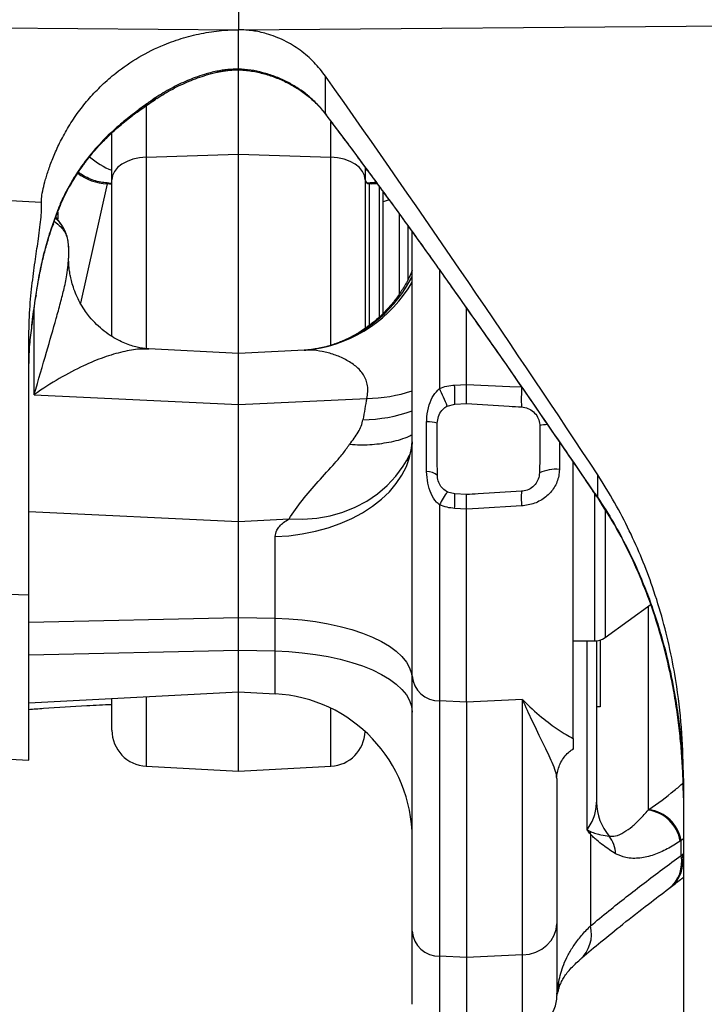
# Model space of a CAD drawing. Extents: x 0 to 8410, y 0 to 5940.
# Tile 26 of 158: x 1062 to 1251, y 2364 to 2636. Entities that reach past the tile are written whole.
import ezdxf

# ---------------------------------------------------------------- set-up
doc = ezdxf.new("R2010")
doc.units = 0
doc.header["$LTSCALE"] = 10
doc.layers.get('0').update_dxf_attribs({"linetype": 'CONTINUOUS'})
doc.styles.add('SLDTEXTSTYLE0', font='TXT', dxfattribs={"width": 0.605})
doc.dimstyles.new('SLDDIMSTYLE1', dxfattribs={"dimtxt": 50, "dimasz": 50, "dimexe": 0, "dimexo": 0.0625, "dimgap": 12.5, "dimtad": 1, "dimdec": 1, "dimrnd": 1e-09, "dimzin": 12, "dimtxsty": 'SLDTEXTSTYLE0', "dimsah": 1, "dimcen": 0.09, "dimazin": 3, "dimtfac": 1, "dimtofl": 0, "dimtmove": 0, "dimatfit": 3, "dimtolj": 1, "dimtzin": 12})

# ---------------------------------------------------------------- blocks, each defined once
blk = doc.blocks.new('_D_20')
at = {"color": 7, "linetype": 'CONTINUOUS'}
for p, q in [((286.65, 2500.02), (286.65, 1272.39)), ((1938.65, 2492.02), (1938.65, 1272.39)), ((1938.65, 1287.39), (286.65, 1287.39))]:
    blk.add_line(p, q, dxfattribs=at)
for points in [[(286.65, 1287.39), (336.65, 1279.89), (336.65, 1294.89)], [(1938.65, 1287.39), (1888.65, 1294.89), (1888.65, 1279.89)]]:
    blk.add_solid(points, dxfattribs=at)
at = {"color": 7, "linetype": 'CONTINUOUS', "insert": (1036.26, 1351.84), "char_height": 50, "attachment_point": 1, "style": 'SLDTEXTSTYLE0'}
blk.add_mtext('1652', dxfattribs=at)

msp = doc.modelspace()

# ---------------------------------------------------------------- linework, layer by layer
at = {"color": 7, "linetype": 'CONTINUOUS'}
for p, q in [((1122.648021, 2878.093054), (1122.648021, 2633.143236)), ((1122.648021, 2598.717977), (1122.648021, 2621.953298)), ((1100.051671, 2614.173462), (1099.762303, 2613.972952)), ((1087.648021, 2591.632773), (1087.648021, 2604.549457)), ((1122.648021, 2543.515016), (1122.648021, 2598.717977)), ((1157.648021, 2595.006158), (1157.648021, 2591.632773)), ((1087.648021, 2590.605547), (1085.988862, 2590.730836)), ((1087.648021, 2548.246672), (1087.648021, 2591.632773)), ((1157.648021, 2591.632773), (1157.648021, 2550.516893)), ((1159.30718, 2590.730836), (1158.312952, 2590.655734)), ((1160.997064, 2590.521743), (1158.848023, 2590.521743)), ((1162.64802, 2554.744174), (1162.64802, 2588.437964)), ((1164.261138, 2586.064746), (1162.64802, 2585.47764)), ((1072.64802, 2582.652141), (1072.64802, 2580.799033)), ((1073.995957, 2578.765799), (1072.176644, 2581.362535)), ((1170.648021, 2454.355409), (1170.648021, 2577.328016)), ((1075.648022, 2572.972586), (1075.648022, 2569.954087)), ((1185.648022, 2534.966757), (1185.648022, 2556.139519)), ((1064.648023, 2476.802816), (1064.648023, 2547.401358)), ((1122.648021, 2543.515016), (1097.842237, 2544.814994)), ((1140.835933, 2544.468214), (1122.648021, 2543.515016)), ((1122.648021, 2529.461135), (1122.648021, 2543.515016)), ((1122.648021, 2497.122933), (1122.648021, 2529.461135)), ((1180.359998, 2529.004564), (1182.44831, 2529.538502)), ((1182.44831, 2529.538502), (1185.648022, 2529.749801)), ((1170.629913, 2519.107034), (1170.648021, 2519.921471)), ((1215.148022, 2437.05826), (1215.148022, 2513.499429)), ((1182.430541, 2504.733075), (1180.428115, 2505.237688)), ((1185.648022, 2504.537989), (1182.430541, 2504.733075)), ((1221.931791, 2503.684093), (1221.60731, 2504.152347)), ((1185.648022, 2447.099974), (1185.648022, 2500.518967)), ((1122.648021, 2470.544388), (1122.648021, 2497.122933)), ((1064.648023, 2431.061377), (1064.648023, 2476.802816)), ((1223.962349, 2464.976658), (1236.670112, 2474.209358)), ((1122.648021, 2461.481323), (1122.648021, 2470.544388)), ((1215.148022, 2464.021732), (1221.023423, 2464.021732)), ((1221.64802, 2464.060892), (1221.64802, 2419.412901)), ((1222.648022, 2464.293053), (1222.648022, 2445.809652)), ((1122.648021, 2449.933698), (1122.648021, 2461.481323)), ((1170.648021, 2383.721878), (1170.648021, 2454.355409)), ((1064.648023, 2446.894039), (1122.648021, 2449.933698)), ((1122.648021, 2449.933698), (1132.741459, 2449.404706)), ((1122.648021, 2428.021719), (1122.648021, 2449.933698)), ((1087.648021, 2439.345648), (1087.648021, 2448.099424)), ((1185.648022, 2447.099974), (1185.648022, 2376.466443)), ((1222.648022, 2445.809652), (1221.64802, 2445.809652)), ((1244.648022, 2439.096977), (1244.648022, 2437.569906)), ((998.648023, 2434.520294), (1064.648023, 2431.061377)), ((1097.124662, 2429.359366), (1122.648021, 2428.021719)), ((1122.648021, 2428.021719), (1148.17138, 2429.359366)), ((1210.64802, 2425.972273), (1210.64802, 2385.819365)), ((1245.648024, 2425.971438), (1245.648024, 2346.283545)), ((1241.589276, 2395.537485), (1241.976453, 2395.830085)), ((1170.648021, 2363.513698), (1170.648021, 2383.721878)), ((1210.64802, 2385.819365), (1210.64802, 2365.935673)), ((1185.648022, 2376.466443), (1185.648022, 2355.135848))]:
    msp.add_line(p, q, dxfattribs=at)
at = {"color": 8, "linetype": 'CONTINUOUS'}
for p, q in [((1009.852295, 2634.009888), (1122.648021, 2633.143236)), ((1122.648021, 2633.143236), (1299.332564, 2634.500791)), ((1122.648021, 2622.298648), (1122.648021, 2633.143236)), ((1122.648021, 2622.298648), (1122.648021, 2622.241904)), ((1146.718964, 2609.830191), (1146.718964, 2620.258738)), ((1097.124662, 2612.014939), (1097.124662, 2597.881009)), ((1146.825157, 2609.632065), (1146.718964, 2609.830191)), ((1148.17138, 2597.881009), (1148.17138, 2607.690026)), ((1097.124662, 2597.881009), (1122.648021, 2598.717977)), ((1122.648021, 2598.717977), (1148.17138, 2597.881009)), ((1097.124662, 2597.881009), (1097.124662, 2544.893791)), ((1148.17138, 2545.869996), (1148.17138, 2597.881009)), ((1076.273666, 2590.437581), (1075.410427, 2589.208295)), ((1086.295737, 2590.479304), (1078.942595, 2557.449867)), ((1086.286964, 2590.708663), (1086.295737, 2590.479304)), ((1158.848023, 2551.419784), (1158.848023, 2590.521743)), ((1159.000305, 2590.479304), (1159.009086, 2590.708901)), ((1159.525448, 2590.521743), (1160.78428, 2590.697576)), ((1017.498379, 2588.027288), (1068.160688, 2585.398843)), ((1161.648022, 2553.744246), (1161.648022, 2589.755227)), ((1072.460362, 2582.737376), (1070.753799, 2577.897837)), ((1167.068222, 2582.3478), (1167.068222, 2560.067942)), ((1071.457727, 2579.446604), (1070.753799, 2577.897837)), ((1169.525435, 2564.156105), (1169.525435, 2578.873326)), ((1178.345101, 2566.611697), (1178.142583, 2566.754629)), ((1178.229334, 2566.688349), (1178.229334, 2533.851554)), ((1066.659068, 2559.71079), (1066.373517, 2558.324148)), ((1066.171379, 2532.143642), (1066.171379, 2556.407859)), ((1065.549617, 2551.808526), (1065.451486, 2551.16861)), ((1087.222052, 2548.54088), (1087.648021, 2548.53039)), ((1182.38634, 2534.828593), (1185.648022, 2534.966757)), ((1066.171379, 2532.143642), (1122.648021, 2529.461135)), ((1122.648021, 2529.461135), (1158.095238, 2531.144847)), ((1174.648022, 2510.886957), (1174.648022, 2524.646868)), ((1211.334003, 2519.082238), (1211.334003, 2511.501541)), ((1221.931791, 2503.684093), (1221.931791, 2509.98049)), ((1221.023423, 2504.85759), (1221.023423, 2464.021732)), ((1178.229334, 2501.694908), (1178.229334, 2447.43668)), ((1185.648022, 2500.518967), (1182.38634, 2500.70249)), ((1064.648023, 2499.8778), (1122.648021, 2497.122933)), ((1223.962349, 2500.418653), (1223.962349, 2464.976658)), ((1122.648021, 2497.122933), (1136.6071, 2497.785975)), ((1132.741459, 2470.32087), (1132.741459, 2492.889335)), ((1021.986073, 2478.035619), (1064.648023, 2476.802816)), ((1235.862983, 2473.622968), (1235.862983, 2417.239954)), ((1064.648023, 2469.259788), (1122.648021, 2470.544388)), ((1122.648021, 2470.544388), (1132.741459, 2470.32087)), ((1132.741459, 2461.257805), (1132.741459, 2470.32087)), ((1219.02897, 2411.735167), (1219.02897, 2464.021732)), ((1064.648023, 2460.196723), (1122.648021, 2461.481323)), ((1122.648021, 2461.481323), (1132.741459, 2461.257805)), ((1132.741459, 2449.404706), (1132.741459, 2461.257805)), ((1097.124662, 2448.59605), (1097.124662, 2429.359366)), ((1185.648022, 2447.099974), (1178.229334, 2447.43668)), ((1178.229334, 2447.43668), (1178.229334, 2376.80315)), ((1201.171381, 2447.80456), (1185.648022, 2447.099974)), ((1201.171381, 2377.171029), (1201.171381, 2447.80456)), ((1148.17138, 2429.359366), (1148.17138, 2445.416917)), ((1235.862983, 2417.239954), (1236.08089, 2417.392005)), ((1219.926735, 2410.620322), (1219.926735, 2385.193278)), ((1244.977606, 2408.831169), (1244.759699, 2408.682575)), ((1245.648024, 2409.292211), (1244.977606, 2408.831169)), ((1244.977606, 2404.71976), (1244.977606, 2408.831169)), ((1244.977606, 2404.71976), (1245.350523, 2404.98351)), ((1245.350523, 2404.98351), (1245.648024, 2405.197551)), ((1185.648022, 2376.466443), (1178.229334, 2376.80315)), ((1178.229334, 2376.80315), (1178.229334, 2355.524649)), ((1201.171381, 2377.171029), (1185.648022, 2376.466443)), ((1201.171381, 2355.949392), (1201.171381, 2377.171029))]:
    msp.add_line(p, q, dxfattribs=at)
at = {"color": 8, "linetype": 'CONTINUOUS', "flags": 128}
for points in [[(1097.124662, 2597.881009), (1095.249977, 2597.706963), (1093.461424, 2597.314884), (1091.823244, 2596.718599), (1090.394279, 2595.939686), (1089.225849, 2595.006039), (1088.359924, 2593.951275), (1087.82761, 2592.813303), (1087.648021, 2591.632773)], [(1157.648021, 2591.632773), (1157.468432, 2592.813303), (1156.936118, 2593.951275), (1156.070193, 2595.006039), (1154.901763, 2595.939686), (1153.472798, 2596.718599), (1151.834618, 2597.314884), (1150.046065, 2597.706963), (1148.17138, 2597.881009)], [(1073.38961, 2584.525396), (1073.361048, 2584.45542), (1072.460362, 2582.737376)], [(1065.451486, 2551.16861), (1065.468551, 2551.238825), (1065.475108, 2551.275541)], [(1185.648022, 2534.966757), (1197.621306, 2534.459521), (1200.909702, 2534.320285)], [(1132.741459, 2492.889335), (1136.517239, 2493.145217), (1140.2402, 2493.642082), (1143.876832, 2494.375457), (1147.394411, 2495.338728), (1150.761276, 2496.523251), (1153.947128, 2497.918357), (1156.923296, 2499.51147), (1159.662997, 2501.288225), (1162.14157, 2503.232707), (1164.336709, 2505.327393), (1166.228665, 2507.553448), (1167.800402, 2509.890785), (1169.037783, 2512.318363), (1169.929666, 2514.814367), (1170.468026, 2517.356386), (1170.629913, 2519.107034)], [(1136.6071, 2497.785975), (1140.462486, 2497.715105), (1144.258033, 2498.009195), (1147.955568, 2498.665084), (1151.517896, 2499.676337), (1154.909184, 2501.0327), (1158.095328, 2502.720584), (1161.044271, 2504.722943), (1163.726354, 2507.019688), (1166.114604, 2509.587695), (1168.18499, 2512.401094), (1169.066241, 2513.842036)], [(1200.909702, 2501.377751), (1188.93644, 2500.70398), (1185.648022, 2500.518967)], [(1132.741459, 2470.32087), (1136.517239, 2470.16107), (1140.2402, 2469.850768), (1143.876832, 2469.392766), (1147.394411, 2468.791236), (1150.761276, 2468.051483), (1153.947128, 2467.180242), (1156.923296, 2466.185381), (1159.662997, 2465.075721), (1162.14157, 2463.861396), (1164.336709, 2462.553312), (1166.228665, 2461.163153), (1167.800402, 2459.703495), (1169.037783, 2458.187451), (1169.929666, 2456.62867), (1170.468026, 2455.04116), (1170.648021, 2453.439285)], [(1132.741459, 2461.257805), (1136.517239, 2461.098005), (1140.2402, 2460.787703), (1143.876832, 2460.329701), (1147.394411, 2459.728112), (1150.761276, 2458.988418), (1153.947128, 2458.117177), (1156.923296, 2457.122256), (1159.662997, 2456.012656), (1162.14157, 2454.798331), (1164.336709, 2453.490187), (1166.228665, 2452.100028), (1167.800402, 2450.64037), (1169.037783, 2449.124326), (1169.929666, 2447.565605), (1170.468026, 2445.978095), (1170.648021, 2444.37622)], [(1201.171381, 2377.171029), (1203.046066, 2377.411832), (1204.834615, 2377.954652), (1206.472797, 2378.779938), (1207.901766, 2379.858066), (1209.070196, 2381.150295), (1209.936117, 2382.610251), (1210.468432, 2384.185483), (1210.64802, 2385.819365)], [(1210.951371, 2367.092659), (1211.079983, 2367.817809), (1211.148863, 2369.746377)]]:
    msp.add_lwpolyline(points, dxfattribs=at)
at = {"color": 7, "linetype": 'CONTINUOUS', "flags": 128}
for points in [[(1075.884333, 2566.289355), (1075.8243, 2566.787292), (1075.648022, 2569.954087)], [(1169.066241, 2513.842036), (1169.916695, 2515.431692), (1170.00707, 2515.614976)]]:
    msp.add_lwpolyline(points, dxfattribs=at)
at = {"color": 8, "linetype": 'CONTINUOUS'}
for centre, radius, start, end in [((1087.266787, 2605.859661), 15.41098, 233.87333469, 266.38738354), ((1067.455225, 2574.732512), 7.684279, 31.50854499, 53.47419537), ((1137.570284, 2582.59439), 38.310713, 278.6577571, 329.70129858), ((1136.374315, 2582.653154), 38.663195, 289.47711877, 332.43278535), ((1115.489451, 2503.380233), 69.748077, 21.55437433, 25.90478112), ((1120.850406, 2531.462329), 61.62794, 358.21111906, 3.13119007), ((1255.230145, 2531.104848), 54.415527, 176.61239508, 182.44886619), ((1157.562962, 2573.73918), 42.597658, 270.71595512, 287.88924037), ((1156.445947, 2567.64391), 42.41778, 270.79555603, 289.56123932), ((1174.76031, 2513.719887), 10.927558, 75.01966488, 90.58876532), ((1208.601645, 2511.301222), 12.585832, 92.74016893, 102.28532733), ((1210.53693, 2500.160668), 11.368848, 85.97968112, 114.41844218), ((1174.768366, 2506.503331), 4.385277, 49.36335051, 91.57254477), ((1189.11307, 2497.393769), 11.702799, 137.91285499, 158.43658615), ((1155.049392, 2503.01781), 27.434822, 355.15885185, 3.58455419), ((1224.418985, 2503.62276), 23.616233, 175.5848007, 185.45489496), ((1178.085712, 2454.892343), 7.457046, 184.12907888, 271.103578), ((1236.04216, 2419.436998), 14.39416, 180.09591888, 220.8110261), ((1234.468676, 2406.886913), 10.446509, 9.89779015, 82.32978007), ((1234.685735, 2407.038807), 10.446778, 9.87916078, 82.32528467), ((1211.389425, 2410.615161), 8.537312, 0.03463218, 4.45253199), ((1217.51458, 2404.528637), 9.408667, 3.95538049, 35.7786219), ((1235.885107, 2402.856709), 9.281406, 308.05483083, 11.57961244), ((1236.254715, 2403.136982), 9.281346, 308.08229179, 11.47559379), ((1178.085712, 2384.258812), 7.457046, 184.12907888, 271.103578), ((1210.840121, 2382.911659), 9.368689, 311.5931463, 14.09537197)]:
    msp.add_arc(centre, radius, start, end, dxfattribs=at)
at = {"color": 7, "linetype": 'CONTINUOUS'}
for centre, radius, start, end in [((1158.848021, 2591.721738), 1.2, 180, 270), ((1050.659277, 2553.618858), 15, 351.00833004, 353.17000624), ((1221.023422, 2469.021738), 5, 270, 306), ((1130.648021, 2409.459546), 40, 0, 87), ((1097.648021, 2439.345656), 10, 180, 267), ((1147.648021, 2439.345656), 10, 273, 357.89544785), ((1200.648021, 2365.935676), 10, 273, 0)]:
    msp.add_arc(centre, radius, start, end, dxfattribs=at)
for centre, major_axis, ratio, start_param, end_param in [((1037.249267, 2703.588092), (-284.065235, 383.573734), 0.0836774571, 4.122529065, 4.4319339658), ((1094.858918, 2612.697058), (19.628991, -4.00429), 0.9892328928, 4.1800183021, 4.5431415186), ((1150.437124, 2612.697058), (19.628991, 4.00429), 0.9892328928, 4.8816364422, 4.9051276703)]:
    msp.add_ellipse(centre, major_axis=major_axis, ratio=ratio, start_param=start_param, end_param=end_param, dxfattribs=at)
at = {"color": 8, "linetype": 'CONTINUOUS'}
for centre, major_axis, ratio, start_param, end_param in [((1054.35058, 2587.441408), (203.792814, -14.020875), 0.0258831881, 1.4084528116, 1.4151750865), ((1104.108834, 2619.34967), (-209.032081, 282.169209), 0.083034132, 4.2294403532, 4.463305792), ((1180.741459, 2050.069378), (-2.324187, 532.546217), 0.0900272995, 0.4428874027, 0.4681144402)]:
    msp.add_ellipse(centre, major_axis=major_axis, ratio=ratio, start_param=start_param, end_param=end_param, dxfattribs=at)
at = {"color": 7, "linetype": 'CONTINUOUS'}
for points, knots in [([(1068.160688, 2585.398843), (1068.163242, 2585.828527), (1068.16835, 2586.687877), (1068.580425, 2588.943466), (1069.26338, 2591.701861), (1070.237606, 2594.827517), (1071.579328, 2598.360076), (1073.356488, 2602.225962), (1075.59218, 2606.274619), (1078.264099, 2610.309691), (1081.36789, 2614.190395), (1084.812605, 2617.813856), (1089.278079, 2621.741206), (1094.986433, 2625.657376), (1101.363875, 2628.840908), (1107.43237, 2630.968822), (1112.990747, 2632.294205), (1118.091025, 2633.003689), (1121.322048, 2633.102631), (1122.648021, 2633.143236)], [0, 0, 0, 0, 0.0698005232, 0.1395981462, 0.1983147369, 0.2572227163, 0.3159147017, 0.3727261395, 0.4297472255, 0.4865338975, 0.5384131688, 0.5904711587, 0.6423631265, 0.7188889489, 0.7954430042, 0.8507414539, 0.9061978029, 0.9615046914, 1, 1, 1, 1]), ([(1146.718964, 2620.258738), (1145.702049, 2621.572388), (1143.641143, 2624.234664), (1139.754076, 2627.555463), (1135.312289, 2630.27212), (1130.841883, 2631.992397), (1126.562574, 2632.950444), (1123.96085, 2633.078579), (1122.648021, 2633.143236)], [0, 0, 0, 0, 0.1768699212, 0.358449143, 0.5394913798, 0.7262248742, 0.8618531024, 1, 1, 1, 1]), ([(1100.083097, 2614.146997), (1101.500321, 2615.028371), (1104.259669, 2616.744416), (1108.88372, 2618.91497), (1112.522121, 2620.252873), (1115.156436, 2621.003752), (1116.404869, 2621.311406), (1117.590658, 2621.556201), (1118.518203, 2621.717826), (1119.489044, 2621.850281), (1120.582635, 2621.964821), (1121.880841, 2622.042078), (1122.837112, 2622.035762), (1123.265783, 2622.03293)], [0, 0, 0, 0, 0.2308610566, 0.449488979, 0.6622836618, 0.7173489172, 0.7769873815, 0.8109952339, 0.8516084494, 0.8774453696, 0.9109706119, 0.9600903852, 1, 1, 1, 1]), ([(1123.268081, 2622.037937), (1123.269461, 2622.035487), (1123.290618, 2621.997927), (1123.315196, 2622.011464), (1123.30048, 2622.043985), (1123.196184, 2622.098434), (1122.993528, 2622.16633), (1122.762649, 2622.216831), (1122.648021, 2622.241904)], [0, 0, 0, 0, 0.0216222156, 0.3315172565, 0.5175266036, 0.6788735, 0.8405660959, 1, 1, 1, 1]), ([(1123.263078, 2621.989776), (1123.960836, 2621.944233), (1125.84044, 2621.821547), (1128.907569, 2621.197434), (1132.397548, 2620.157656), (1135.761576, 2618.727684), (1138.958029, 2616.940275), (1141.924915, 2614.79237), (1144.658526, 2612.324968), (1146.201551, 2610.42572), (1146.975159, 2609.473516)], [0, 0, 0, 0, 0.07765474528, 0.20918474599, 0.34016735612, 0.47157834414, 0.60207196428, 0.73377789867, 0.86652734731, 1, 1, 1, 1]), ([(1076.325761, 2590.404918), (1076.366899, 2590.47951), (1076.799475, 2591.263855), (1077.827812, 2592.917633), (1079.456881, 2595.357517), (1081.397356, 2597.950385), (1083.63334, 2600.609492), (1086.174221, 2603.248458), (1089.146446, 2606.008812), (1092.243222, 2608.57999), (1095.451935, 2610.981021), (1097.933523, 2612.685874), (1099.365145, 2613.63921), (1099.794717, 2613.925268)], [0, 0, 0, 0, 0.0094664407, 0.0995407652, 0.1941282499, 0.2927730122, 0.3944654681, 0.4998476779, 0.601770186, 0.7315793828, 0.8354940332, 0.9506383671, 1, 1, 1, 1]), ([(1146.790115, 2609.605719), (1146.82571, 2609.558836), (1148.28098, 2607.642058), (1151.18474, 2603.769736), (1155.516001, 2597.963833), (1159.909154, 2592.015942), (1164.352743, 2585.9483), (1168.813075, 2579.804705), (1173.247462, 2573.635897), (1176.358452, 2569.283116), (1177.972109, 2566.997459), (1178.142788, 2566.755702)], [0, 0, 0, 0, 0.0033600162, 0.1373694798, 0.2737967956, 0.4126218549, 0.553787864, 0.6971239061, 0.8402275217, 0.9831006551, 1, 1, 1, 1]), ([(1086.290424, 2590.741565), (1085.72542, 2590.790847), (1084.472648, 2590.900119), (1082.613696, 2591.409219), (1080.779964, 2592.169601), (1079.368601, 2592.947985), (1078.627895, 2593.528339), (1078.385854, 2593.717982)], [0, 0, 0, 0, 0.1979450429, 0.4388988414, 0.6697851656, 0.8920954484, 1, 1, 1, 1]), ([(1160.675252, 2590.961148), (1160.481957, 2590.913908), (1159.935122, 2590.780264), (1159.370885, 2590.766679), (1159.006094, 2590.757896)], [0, 0, 0, 0, 0.353478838, 1, 1, 1, 1]), ([(1073.386779, 2584.526469), (1073.416057, 2584.601565), (1073.615729, 2585.1137), (1074.134175, 2586.289079), (1074.994029, 2588.074904), (1075.702245, 2589.451324), (1076.184596, 2590.267742), (1076.242258, 2590.36534)], [0, 0, 0, 0, 0.0505261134, 0.3445729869, 0.6435507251, 0.9573885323, 1, 1, 1, 1]), ([(1064.648023, 2547.401358), (1064.713196, 2550.226419), (1064.843877, 2555.890977), (1065.61815, 2563.271154), (1066.50322, 2569.819272), (1067.260961, 2574.808894), (1067.781007, 2578.558213), (1068.087659, 2581.329703), (1068.239038, 2583.66931), (1068.186824, 2584.821908), (1068.160688, 2585.398843)], [0, 0, 0, 0, 0.1461308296, 0.2930084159, 0.4418680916, 0.5913627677, 0.6929783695, 0.7948049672, 0.8972892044, 1, 1, 1, 1]), ([(1071.45624, 2579.449465), (1071.503577, 2579.58547), (1072.112694, 2581.335554), (1072.776942, 2582.99297), (1073.389569, 2584.521581)], [0, 0, 0, 0, 0.0777138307, 1, 1, 1, 1]), ([(1066.659422, 2559.710314), (1066.804936, 2560.653644), (1067.112638, 2562.648397), (1067.753605, 2566.044596), (1068.558501, 2569.71233), (1069.530352, 2573.430088), (1070.49582, 2576.702646), (1071.205109, 2578.704924), (1071.475191, 2579.467346)], [0, 0, 0, 0, 0.1630176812, 0.3447152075, 0.5414233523, 0.7247218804, 0.8951803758, 1, 1, 1, 1]), ([(1075.648022, 2572.972586), (1075.623448, 2573.5284), (1075.572753, 2574.674969), (1075.155736, 2576.349312), (1074.600649, 2577.726193), (1074.154293, 2578.493455), (1073.993845, 2578.769256)], [0, 0, 0, 0, 0.2722943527, 0.5617060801, 0.8424501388, 1, 1, 1, 1]), ([(1097.859611, 2544.816543), (1097.799725, 2544.818251), (1097.410159, 2544.829362), (1096.472763, 2544.932347), (1095.055749, 2545.172939), (1093.446841, 2545.578238), (1091.693391, 2546.17265), (1089.75137, 2547.021249), (1087.658735, 2548.18068), (1085.484191, 2549.702157), (1083.387529, 2551.535024), (1081.678592, 2553.404644), (1080.262507, 2555.266771), (1079.05411, 2557.159609), (1077.97007, 2559.259634), (1077.125983, 2561.32909), (1076.524958, 2563.275284), (1076.161602, 2564.884345), (1075.992335, 2565.886783), (1075.952088, 2566.260751), (1075.94824, 2566.296508)], [0, 0, 0, 0, 0.0121889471, 0.0792899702, 0.1442861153, 0.2081497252, 0.2716910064, 0.3353523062, 0.4065884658, 0.4784768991, 0.5507485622, 0.6230443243, 0.6687294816, 0.7266492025, 0.7814290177, 0.8414365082, 0.8969826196, 0.9479599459, 0.9950242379, 1, 1, 1, 1]), ([(1170.648021, 2566.505958), (1170.38672, 2565.883516), (1169.682891, 2564.206932), (1168.226509, 2561.641511), (1166.348557, 2558.845097), (1164.260512, 2556.286546), (1162.015569, 2553.975515), (1159.65138, 2551.927358), (1157.214567, 2550.147853), (1154.759236, 2548.651156), (1152.563236, 2547.514509), (1151.221688, 2546.972387), (1150.676669, 2546.752145)], [0, 0, 0, 0, 0.0674323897, 0.1816329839, 0.2942064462, 0.4051456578, 0.5144042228, 0.6218750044, 0.7273560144, 0.8305646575, 0.931165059, 1, 1, 1, 1]), ([(1178.141718, 2566.755821), (1179.279829, 2565.148074), (1182.570163, 2560.499999), (1187.954847, 2552.850111), (1194.25522, 2543.844651), (1200.440113, 2534.94549), (1206.503753, 2526.162588), (1212.437529, 2517.507729), (1217.437326, 2510.166323), (1220.440791, 2505.725617), (1221.537282, 2504.104425)], [0, 0, 0, 0, 0.0759174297, 0.2194809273, 0.3620243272, 0.5034783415, 0.643784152, 0.7828867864, 0.9207373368, 1, 1, 1, 1]), ([(1065.566053, 2551.810314), (1065.633472, 2552.40533), (1065.826183, 2554.106119), (1066.230289, 2556.820813), (1066.515534, 2558.743579), (1066.659109, 2559.711387)], [0, 0, 0, 0, 0.2108909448, 0.6028090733, 1, 1, 1, 1]), ([(1143.331771, 2544.751694), (1143.163566, 2544.722045), (1142.255953, 2544.562067), (1141.45252, 2544.517049), (1140.797984, 2544.480373)], [0, 0, 0, 0, 0.1853266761, 1, 1, 1, 1]), ([(1149.258254, 2546.209146), (1149.129144, 2546.159628), (1148.281555, 2545.834546), (1146.823363, 2545.431052), (1144.993575, 2544.987279), (1143.965707, 2544.821546), (1143.482212, 2544.743587)], [0, 0, 0, 0, 0.0596884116, 0.3918472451, 0.7139333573, 1, 1, 1, 1]), ([(1185.648022, 2529.749801), (1185.648022, 2529.812415), (1185.648022, 2530.192507), (1185.648022, 2531.178837), (1185.648022, 2532.948203), (1185.648022, 2534.293917), (1185.648022, 2534.966757)], [0, 0, 0, 0, 0.0616465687, 0.3742172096, 0.6871171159, 1, 1, 1, 1]), ([(1177.584948, 2524.276068), (1177.652074, 2524.917411), (1177.786383, 2526.200649), (1178.706026, 2527.768502), (1179.663306, 2528.648381), (1180.229903, 2528.938053), (1180.359998, 2529.004564)], [0, 0, 0, 0, 0.3345804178, 0.6694487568, 0.9241025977, 1, 1, 1, 1]), ([(1185.648022, 2529.749801), (1189.5868, 2529.491888), (1194.658337, 2529.159803), (1199.731248, 2528.849175), (1200.864313, 2528.779795)], [0, 0, 0, 0, 0.776644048, 1, 1, 1, 1]), ([(1200.864313, 2528.779795), (1201.47054, 2528.684105), (1202.683245, 2528.492687), (1204.248561, 2527.470277), (1205.38278, 2526.039763), (1205.86508, 2524.656796), (1205.910781, 2523.831012), (1205.92363, 2523.59884)], [0, 0, 0, 0, 0.2291175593, 0.4583302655, 0.6858963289, 0.911688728, 1, 1, 1, 1]), ([(1177.62432, 2509.83112), (1177.590222, 2513.7549), (1177.548378, 2518.569894), (1177.579236, 2523.384859), (1177.584948, 2524.276068)], [0, 0, 0, 0, 0.8149086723, 1, 1, 1, 1]), ([(1205.92363, 2523.59884), (1205.934932, 2519.762951), (1205.947787, 2515.400329), (1205.849003, 2511.039141), (1205.837076, 2510.51258)], [0, 0, 0, 0, 0.87926218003, 1, 1, 1, 1]), ([(1153.35959, 2518.447687), (1153.411099, 2518.443363), (1155.269998, 2518.287328), (1158.967912, 2518.226419), (1164.255927, 2518.94227), (1168.20557, 2519.910997), (1170.19821, 2520.866322), (1170.648021, 2521.081974)], [0, 0, 0, 0, 0.0084640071, 0.3054551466, 0.6086714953, 0.91166295, 1, 1, 1, 1]), ([(1170.629723, 2519.100358), (1170.622189, 2518.796295), (1170.600853, 2517.935184), (1170.305128, 2516.593852), (1169.868141, 2515.259751), (1169.45819, 2514.353245), (1169.203496, 2513.934117), (1169.124795, 2513.804604)], [0, 0, 0, 0, 0.1279543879, 0.3623687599, 0.6228916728, 0.8834719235, 1, 1, 1, 1]), ([(1180.428115, 2505.237688), (1179.963883, 2505.521899), (1179.037789, 2506.088867), (1178.095308, 2507.494052), (1177.671901, 2508.792805), (1177.634818, 2509.602042), (1177.62432, 2509.83112)], [0, 0, 0, 0, 0.2851655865, 0.5688746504, 0.8779574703, 1, 1, 1, 1]), ([(1205.837076, 2510.51258), (1205.764828, 2509.929477), (1205.620368, 2508.763554), (1204.676161, 2507.224038), (1203.314122, 2506.068811), (1201.953523, 2505.538294), (1201.124723, 2505.456954), (1200.883811, 2505.433311)], [0, 0, 0, 0, 0.22598374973, 0.45185747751, 0.6798124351, 0.9069293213, 1, 1, 1, 1]), ([(1245.648024, 2425.971438), (1245.568835, 2430.104548), (1245.41047, 2438.37005), (1244.11957, 2450.001763), (1242.262752, 2460.475579), (1240.054829, 2469.680375), (1237.354429, 2478.466129), (1234.23279, 2486.769472), (1230.745799, 2494.581496), (1226.723386, 2502.363108), (1223.528945, 2507.441432), (1221.931791, 2509.98049)], [0, 0, 0, 0, 0.15711434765, 0.31420137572, 0.42154708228, 0.52897494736, 0.6362886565, 0.72650993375, 0.81672512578, 0.90836631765, 1, 1, 1, 1]), ([(1200.883811, 2505.433311), (1196.890476, 2505.204368), (1191.811441, 2504.91318), (1186.73349, 2504.604066), (1185.648022, 2504.537989)], [0, 0, 0, 0, 0.7862388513, 1, 1, 1, 1]), ([(1185.648022, 2500.518967), (1185.648022, 2501.134604), (1185.648022, 2502.365901), (1185.648022, 2503.715257), (1185.648022, 2504.393978), (1185.648022, 2504.502083), (1185.648022, 2504.537989)], [0, 0, 0, 0, 0.2860561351, 0.5721240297, 0.8578842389, 1, 1, 1, 1]), ([(1221.264584, 2504.743924), (1222.813586, 2502.380785), (1225.821792, 2497.791504), (1229.535535, 2490.962725), (1232.623194, 2484.520967), (1235.142484, 2478.489173), (1237.353001, 2472.467984), (1239.237548, 2466.532699), (1240.804689, 2460.763655), (1242.001604, 2455.633345), (1242.905835, 2451.127457), (1243.580765, 2447.238857), (1244.078342, 2443.935226), (1244.476654, 2440.952789), (1244.817079, 2437.821315), (1245.126069, 2434.226759), (1245.385779, 2430.105623), (1245.579799, 2425.473871), (1245.621978, 2422.234994), (1245.644187, 2420.529534)], [0, 0, 0, 0, 0.0850170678, 0.1651055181, 0.2402224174, 0.3103694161, 0.3757697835, 0.4510331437, 0.519206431, 0.5803617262, 0.6345441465, 0.6817420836, 0.7218234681, 0.7554338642, 0.792131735, 0.8349211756, 0.8838101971, 0.9388192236, 1, 1, 1, 1]), ([(1245.627572, 2420.602431), (1245.612423, 2422.129877), (1245.578805, 2425.519355), (1245.312567, 2430.761702), (1244.86833, 2436.386876), (1244.218159, 2442.154764), (1243.338095, 2448.084383), (1242.23037, 2454.021013), (1240.682829, 2460.885537), (1238.533248, 2468.649179), (1235.50854, 2477.440684), (1231.800997, 2486.244271), (1227.386038, 2495.064442), (1223.730103, 2500.842119), (1221.931791, 2503.684093)], [0, 0, 0, 0, 0.05902029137, 0.13096885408, 0.19957217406, 0.27104434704, 0.34575945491, 0.41767174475, 0.48681865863, 0.592579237, 0.69319588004, 0.79509610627, 0.89921008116, 1, 1, 1, 1]), ([(1064.648023, 2445.096244), (1066.009777, 2445.204815), (1071.341648, 2445.62992), (1079.011084, 2446.100747), (1085.326851, 2446.382802), (1087.648021, 2446.486463)], [0, 0, 0, 0, 0.1782677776, 0.6979970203, 1, 1, 1, 1]), ([(1215.148022, 2437.05826), (1215.148022, 2436.432202), (1215.148022, 2435.492464), (1215.148022, 2434.591062), (1215.148022, 2434.145516), (1215.148022, 2434.218301), (1215.148022, 2434.242119)], [0, 0, 0, 0, 0.4448880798, 0.6677952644, 0.8912876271, 1, 1, 1, 1]), ([(1210.674224, 2426.316907), (1210.672143, 2426.373208), (1210.650659, 2426.954432), (1210.859606, 2428.102884), (1211.347675, 2429.71746), (1212.15278, 2431.248226), (1213.204001, 2432.58458), (1214.242643, 2433.56189), (1214.944855, 2433.99293), (1215.206517, 2434.153547)], [0, 0, 0, 0, 0.0184579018, 0.1905477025, 0.3636200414, 0.5497196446, 0.7276515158, 0.8985160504, 1, 1, 1, 1]), ([(1241.948103, 2395.819535), (1242.918952, 2396.55312), (1244.193596, 2397.516256), (1245.368097, 2398.460224), (1245.648024, 2398.685207)], [0, 0, 0, 0, 0.7616631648, 1, 1, 1, 1]), ([(1217.003477, 2375.877847), (1217.177874, 2376.030602), (1219.029806, 2377.652719), (1222.980682, 2380.919809), (1229.122353, 2385.900364), (1235.375439, 2390.819936), (1239.719457, 2394.111678), (1241.606874, 2395.541896)], [0, 0, 0, 0, 0.0236494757, 0.2511358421, 0.5004266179, 0.7829420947, 1, 1, 1, 1]), ([(1211.004464, 2367.067923), (1211.07418, 2367.405768), (1211.240546, 2368.211971), (1211.722782, 2369.396839), (1212.406049, 2370.689103), (1213.242147, 2371.930322), (1214.305312, 2373.234596), (1215.535046, 2374.544264), (1216.592066, 2375.474194), (1217.064773, 2375.890066)], [0, 0, 0, 0, 0.1338038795, 0.3192971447, 0.4773691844, 0.6167606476, 0.7482445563, 0.8874131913, 1, 1, 1, 1]), ([(1210.632978, 2365.572144), (1210.647217, 2365.648384), (1210.686234, 2365.857298), (1210.790298, 2366.36324), (1210.903908, 2366.877426), (1210.95149, 2367.092778)], [0, 0, 0, 0, 0.2503561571, 0.68603321, 1, 1, 1, 1])]:
    msp.add_open_spline(points, degree=3, knots=knots, dxfattribs=at)
at = {"color": 8, "linetype": 'CONTINUOUS'}
for points, knots in [([(1122.648021, 2622.241904), (1121.632405, 2622.213314), (1120.351049, 2622.177243), (1118.880362, 2622.005912), (1118.122998, 2621.901148), (1117.364821, 2621.776399), (1115.659683, 2621.452369), (1113.383358, 2620.852922), (1110.754314, 2619.958348), (1108.437448, 2619.037578), (1105.42812, 2617.676224), (1101.764663, 2615.724874), (1099.168065, 2613.948827), (1097.884869, 2613.071133)], [0, 0, 0, 0, 0.0889230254, 0.1121901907, 0.1360433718, 0.1605716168, 0.1858569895, 0.3066870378, 0.409146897, 0.4980934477, 0.5947683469, 0.7997412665, 1, 1, 1, 1]), ([(1146.718964, 2609.830191), (1146.340123, 2610.312866), (1145.624324, 2611.224855), (1144.51714, 2612.435977), (1143.49804, 2613.450634), (1142.583686, 2614.28212), (1141.072541, 2615.558095), (1138.892463, 2617.134444), (1135.834709, 2618.866472), (1132.675226, 2620.247401), (1129.366153, 2621.294591), (1125.999445, 2622.015194), (1123.766674, 2622.204035), (1122.648021, 2622.298648)], [0, 0, 0, 0, 0.0658269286, 0.12437655, 0.1756573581, 0.2196650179, 0.2563995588, 0.3867073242, 0.5051078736, 0.6288024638, 0.7522735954, 0.8758852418, 1, 1, 1, 1]), ([(1097.884869, 2613.071133), (1096.711103, 2612.221756), (1094.361816, 2610.52173), (1090.4428, 2607.437015), (1086.601369, 2603.969037), (1082.498744, 2599.677835), (1079.292041, 2595.541799), (1076.890413, 2591.856604), (1075.903741, 2590.091038), (1075.410427, 2589.208295)], [0, 0, 0, 0, 0.14390522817, 0.28802585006, 0.43554813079, 0.5830565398, 0.78934290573, 0.89467618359, 1, 1, 1, 1]), ([(1099.762303, 2613.972952), (1099.596911, 2613.850019), (1099.040022, 2613.436096), (1098.361719, 2613.221791), (1097.884869, 2613.071133)], [0, 0, 0, 0, 0.2969938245, 1, 1, 1, 1]), ([(1178.345101, 2566.611697), (1175.803375, 2570.182433), (1170.706869, 2577.342246), (1162.845307, 2588.165605), (1154.835604, 2599.042867), (1149.429761, 2606.227438), (1146.718964, 2609.830191)], [0, 0, 0, 0, 0.2466468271, 0.4945606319, 0.7465440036, 1, 1, 1, 1]), ([(1075.410427, 2589.208295), (1074.810287, 2588.036604), (1073.601974, 2585.677537), (1072.842583, 2583.721764), (1072.460362, 2582.737376)], [0, 0, 0, 0, 0.4966754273, 1, 1, 1, 1]), ([(1071.700738, 2580.122997), (1072.342357, 2579.629141), (1073.857002, 2578.46331), (1075.332548, 2575.930105), (1075.545443, 2573.934251), (1075.648022, 2572.972586)], [0, 0, 0, 0, 0.27579249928, 0.6510538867, 1, 1, 1, 1]), ([(1070.753799, 2577.897837), (1070.19533, 2576.094388), (1069.077004, 2572.483006), (1067.923792, 2567.48835), (1066.997804, 2562.694694), (1066.581705, 2559.781641), (1066.373517, 2558.324148)], [0, 0, 0, 0, 0.2487924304, 0.4982034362, 0.7489351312, 1, 1, 1, 1]), ([(1066.171379, 2532.143642), (1066.174707, 2532.155544), (1067.327673, 2536.27884), (1069.460273, 2543.608973), (1071.865298, 2551.863384), (1073.439766, 2557.543938), (1074.517077, 2561.996247), (1075.37401, 2565.492645), (1075.648023, 2569.95409), (1075.648022, 2569.954087), (1075.648022, 2569.954087)], [0, 0, 0, 0, 0.0007696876, 0.2666578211, 0.4966382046, 0.6118151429, 0.7270618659, 0.8633968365, 0.9999994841, 1, 1, 1, 1]), ([(1066.373517, 2558.324148), (1066.223533, 2557.248842), (1065.922878, 2555.093301), (1065.608856, 2552.478834), (1065.451486, 2551.16861)], [0, 0, 0, 0, 0.4988565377, 1, 1, 1, 1]), ([(1065.451486, 2551.16861), (1065.223421, 2549.451472), (1064.766097, 2546.008202), (1064.648446, 2542.518559), (1064.648027, 2540.76299), (1064.648023, 2540.745308)], [0, 0, 0, 0, 0.49616325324, 0.99492520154, 1, 1, 1, 1]), ([(1097.837167, 2544.718315), (1097.00232, 2544.762766), (1094.897255, 2544.874849), (1090.656895, 2544.115636), (1085.443668, 2542.589145), (1079.541668, 2540.152631), (1073.09937, 2536.763813), (1068.501708, 2533.800157), (1066.184099, 2532.152684), (1066.171379, 2532.143642)], [0, 0, 0, 0, 0.10898614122, 0.27480843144, 0.44416169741, 0.614446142, 0.80618276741, 0.99893629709, 1, 1, 1, 1]), ([(1158.095238, 2531.144847), (1158.209651, 2531.752359), (1158.439254, 2532.971508), (1158.362152, 2534.654372), (1157.964013, 2536.2197), (1157.002251, 2538.112762), (1155.142188, 2540.110324), (1152.278076, 2541.95906), (1149.082235, 2543.313307), (1145.788223, 2544.161365), (1142.959741, 2544.54674), (1141.388406, 2544.44252), (1140.803445, 2544.403722)], [0, 0, 0, 0, 0.0631796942, 0.1267883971, 0.1916990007, 0.2570117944, 0.3868561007, 0.5180033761, 0.6512915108, 0.7850008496, 0.9199622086, 1, 1, 1, 1]), ([(1174.648022, 2524.646868), (1174.659359, 2525.114398), (1174.69813, 2526.71333), (1175.197506, 2529.227234), (1176.33079, 2531.963881), (1177.627189, 2533.252857), (1178.229334, 2533.851554)], [0, 0, 0, 0, 0.1370611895, 0.468743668, 0.7532447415, 1, 1, 1, 1]), ([(1178.229334, 2533.851554), (1178.886682, 2534.108873), (1180.225555, 2534.632976), (1181.65746, 2534.762607), (1182.38634, 2534.828593)], [0, 0, 0, 0, 0.4909717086, 1, 1, 1, 1]), ([(1153.35959, 2518.447687), (1154.20715, 2519.556315), (1155.48339, 2521.225665), (1156.616406, 2523.502054), (1156.895087, 2524.65286), (1157.034902, 2525.230219)], [0, 0, 0, 0, 0.4962746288, 0.7472808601, 1, 1, 1, 1]), ([(1136.6071, 2497.785975), (1137.778553, 2499.524127), (1140.126324, 2503.007648), (1144.658553, 2508.139293), (1148.574538, 2512.400567), (1151.538059, 2515.833085), (1152.752506, 2517.576286), (1153.35959, 2518.447687)], [0, 0, 0, 0, 0.2492315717, 0.4994979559, 0.7495781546, 0.87481778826, 1, 1, 1, 1]), ([(1211.334003, 2511.501541), (1211.29787, 2510.890739), (1211.194109, 2509.136763), (1210.050761, 2506.37493), (1207.690732, 2503.745084), (1204.526498, 2501.898688), (1202.120589, 2501.552159), (1200.909702, 2501.377751)], [0, 0, 0, 0, 0.1161761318, 0.3336114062, 0.5526620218, 0.7748559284, 1, 1, 1, 1]), ([(1178.229334, 2501.694908), (1177.939742, 2501.944571), (1176.947794, 2502.799756), (1175.746072, 2504.844719), (1174.818043, 2507.742798), (1174.706194, 2509.811203), (1174.648022, 2510.886957)], [0, 0, 0, 0, 0.11245769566, 0.38520601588, 0.6802524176, 1, 1, 1, 1]), ([(1182.38634, 2500.70249), (1181.683269, 2500.772861), (1180.251512, 2500.916168), (1178.911384, 2501.43225), (1178.229334, 2501.694908)], [0, 0, 0, 0, 0.4910553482, 1, 1, 1, 1]), ([(1132.741459, 2492.889335), (1132.84287, 2493.505771), (1133.021494, 2494.591557), (1134.006878, 2495.82943), (1135.165802, 2496.883996), (1136.091567, 2497.463349), (1136.6071, 2497.785975)], [0, 0, 0, 0, 0.28384104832, 0.49995471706, 0.72153895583, 1, 1, 1, 1]), ([(1201.171381, 2447.80456), (1201.180314, 2447.795499), (1202.957635, 2445.992676), (1206.371612, 2442.877709), (1210.354669, 2439.903058), (1213.220797, 2438.081659), (1214.505635, 2437.399382), (1215.148022, 2437.05826)], [0, 0, 0, 0, 0.0017521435, 0.34859662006, 0.67226964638, 0.83614283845, 1, 1, 1, 1]), ([(1210.64802, 2425.972273), (1210.565806, 2426.598001), (1210.400763, 2427.854135), (1209.425019, 2430.230948), (1208.236936, 2432.824681), (1206.440356, 2436.527746), (1204.06146, 2441.401578), (1202.064924, 2445.759818), (1201.176, 2447.793989), (1201.171381, 2447.80456)], [0, 0, 0, 0, 0.1443126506, 0.2897043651, 0.4160225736, 0.5426409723, 0.7975008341, 0.9989476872, 1, 1, 1, 1]), ([(1236.08089, 2417.392005), (1238.527324, 2419.127488), (1241.959552, 2421.562287), (1244.762127, 2424.06657), (1245.567074, 2424.785842)], [0, 0, 0, 0, 0.7127830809, 1, 1, 1, 1]), ([(1219.02897, 2411.735167), (1219.782765, 2412.988507), (1221.300461, 2415.511992), (1221.531654, 2418.106838), (1221.64802, 2419.412901)], [0, 0, 0, 0, 0.49667027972, 1, 1, 1, 1]), ([(1225.147662, 2410.029461), (1225.707695, 2410.016454), (1227.114127, 2409.98379), (1229.19149, 2411.02124), (1231.467279, 2412.660653), (1233.688421, 2414.738726), (1235.137907, 2416.405955), (1235.862983, 2417.239954)], [0, 0, 0, 0, 0.1412634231, 0.3547601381, 0.5689736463, 0.7843875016, 1, 1, 1, 1]), ([(1219.926735, 2410.620322), (1219.628912, 2410.983297), (1219.325936, 2411.352553), (1219.033936, 2411.728769), (1219.02897, 2411.735167)], [0, 0, 0, 0, 0.9829931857, 1, 1, 1, 1]), ([(1219.02897, 2411.735167), (1219.034379, 2411.732286), (1219.080756, 2411.707584), (1219.372536, 2411.552401), (1219.657092, 2411.404607), (1219.900971, 2411.27794)], [0, 0, 0, 0, 0.0185251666, 0.1588258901, 1, 1, 1, 1]), ([(1219.900971, 2411.27794), (1220.414542, 2411.088877), (1221.443635, 2410.710034), (1223.27522, 2410.292416), (1224.397821, 2410.134764), (1225.147662, 2410.029461)], [0, 0, 0, 0, 0.2485678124, 0.4980803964, 1, 1, 1, 1]), ([(1226.900836, 2405.177643), (1225.750566, 2405.904661), (1224.022508, 2406.996864), (1221.984564, 2408.661664), (1220.812689, 2409.676265), (1220.222247, 2410.305429), (1219.926735, 2410.620322)], [0, 0, 0, 0, 0.4984868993, 0.7488802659, 0.8743162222, 1, 1, 1, 1]), ([(1244.759699, 2408.682575), (1243.555344, 2407.913298), (1241.144052, 2406.373096), (1237.438381, 2404.768767), (1234.274103, 2403.972005), (1231.671363, 2403.845272), (1229.448052, 2404.036629), (1227.830738, 2404.761097), (1226.900836, 2405.177643)], [0, 0, 0, 0, 0.2118085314, 0.4240711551, 0.6384072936, 0.7462749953, 0.8541165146, 1, 1, 1, 1]), ([(1219.926735, 2385.193278), (1221.613652, 2386.586812), (1226.3859, 2390.529086), (1234.692193, 2397.034802), (1241.548932, 2402.157955), (1244.977606, 2404.71976)], [0, 0, 0, 0, 0.214671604, 0.6073008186, 1, 1, 1, 1]), ([(1211.148863, 2369.746377), (1211.530871, 2371.329488), (1212.126068, 2373.796093), (1213.70649, 2377.165374), (1215.324268, 2379.837992), (1217.335051, 2382.517065), (1219.06237, 2384.300722), (1219.926735, 2385.193278)], [0, 0, 0, 0, 0.3086757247, 0.4809398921, 0.6534014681, 0.8265591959, 1, 1, 1, 1]), ([(1210.64802, 2366.235484), (1210.671897, 2366.62873), (1210.719791, 2367.417537), (1211.00556, 2368.968579), (1211.148863, 2369.746377)], [0, 0, 0, 0, 0.498532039, 1, 1, 1, 1])]:
    msp.add_open_spline(points, degree=3, knots=knots, dxfattribs=at)

# ---------------------------------------------------------------- dimensions: what is measured, and where the dimension line sits
at = {"color": 7, "linetype": 'CONTINUOUS'}
dim = msp.add_linear_dim(base=(286.648021, 1287.386716), p1=(1938.648021, 2512.021738), p2=(286.648021, 2520.021738), angle=0, dimstyle='SLDDIMSTYLE1', dxfattribs=at)
dim.commit()
dim.dimension.update_dxf_attribs({"geometry": '_D_20', "text_midpoint": (1112.648021, 1287.386716), "dimtype": 160})

doc.saveas('drawing.dxf')
